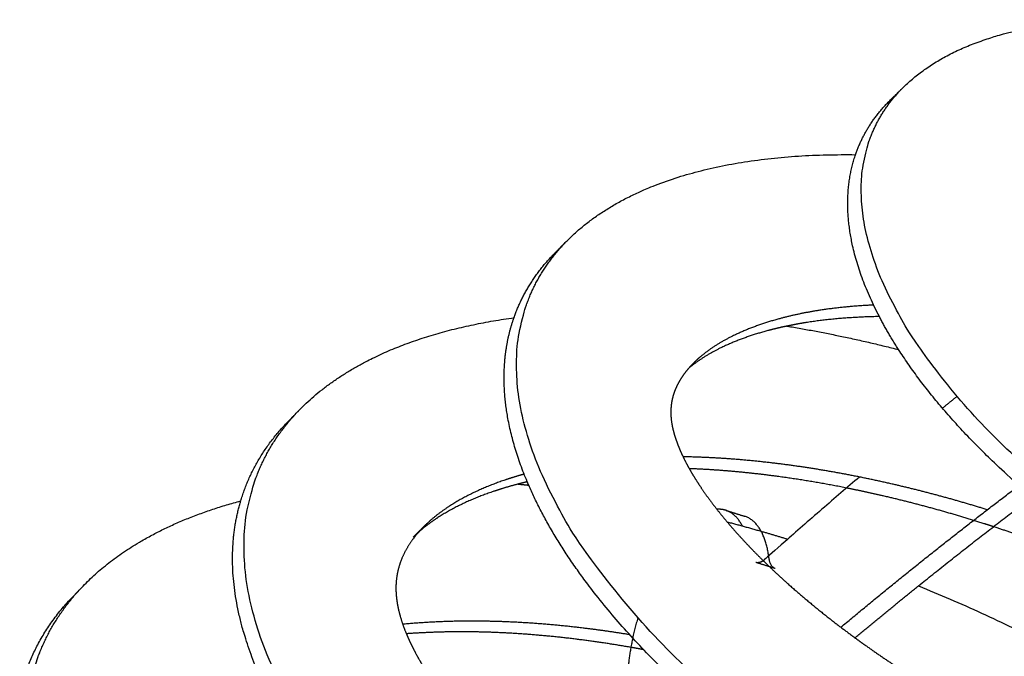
# Model space of a CAD drawing. Header units: millimetres. Extents: x 3713 to 4940, y 1895 to 2756.
# Tile 19 of 20: x 4777 to 4855, y 2675 to 2726. Entities that reach past the tile are written whole.
import ezdxf

# ---------------------------------------------------------------- set-up
doc = ezdxf.new("R2010")
doc.units = ezdxf.units.MM
doc.layers.add('MEDIDAS', color=7, linetype='Continuous', true_color=0xffffff)

msp = doc.modelspace()

# ---------------------------------------------------------------- linework, layer by layer
at = {"layer": 'MEDIDAS', "color": 192, "lineweight": -3, "true_color": 0x7d26cd}
for points, weights, degree in [([(4847.216, 2720.228), (4856.512, 2729.347), (4880.511, 2723.515)], [366.582226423, 336.466696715, 398.214293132], 2), ([(4846.139, 2719.172), (4846.677, 2719.7), (4847.216, 2720.228)], [367.382031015, 366.982128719, 366.582226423], 2), ([(4846.139, 2719.172), (4846.407, 2719.435), (4846.695, 2719.686)], [367.382031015, 366.43636661, 365.581003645], 2), ([(4843.345, 2714.792), (4844.19, 2717.261), (4846.139, 2719.172)], [386.425594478, 374.410045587, 367.382031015], 2), ([(4820.286, 2707.915), (4827.309, 2715.015), (4843.346, 2714.795)], [379.033468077, 358.422855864, 378.724999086], 2), ([(4819.299, 2706.916), (4819.792, 2707.415), (4820.286, 2707.915)], [379.835684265, 379.434576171, 379.033468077], 2), ([(4816.039, 2701.758), (4817.047, 2704.64), (4819.299, 2706.916)], [399.010439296, 386.97573471, 379.835684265], 2), ([(4819.299, 2706.916), (4819.545, 2707.165), (4819.805, 2707.406)], [379.835684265, 379.07146426, 378.363317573], 2), ([(4798.862, 2694.36), (4804.518, 2700.181), (4816.039, 2701.759)], [391.901890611, 375.678554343, 383.494773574], 2), ([(4846.79, 2699.209), (4845.932, 2700.541), (4845.25, 2701.851)], [359.882181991, 363.051139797, 367.012055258], 2), ([(4837.864, 2701.09), (4842.263, 2700.362), (4846.789, 2699.209)], [415.693714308, 425.744186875, 438.702290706], 2), ([(4870.282, 2678.441), (4854.08, 2687.885), (4846.79, 2699.209)], [358.880645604, 335.032566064, 359.882181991], 2), ([(4797.948, 2693.42), (4798.404, 2693.889), (4798.862, 2694.36)], [392.705548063, 392.303719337, 391.901890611], 2), ([(4797.948, 2693.42), (4798.176, 2693.654), (4798.416, 2693.883)], [392.705548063, 392.022686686, 391.382284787], 2), ([(4794.196, 2687.11), (4795.252, 2690.645), (4797.948, 2693.42)], [415.443212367, 400.967008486, 392.705548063], 2), ([(4817.102, 2688.642), (4816.853, 2688.583), (4816.605, 2688.521), (4816.358, 2688.456)], [446.041503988, 445.914546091, 445.787162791, 445.659357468], 3), ([(4816.363, 2688.458), (4816.79, 2688.417), (4817.219, 2688.373)], [418.348419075, 419.151454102, 419.980479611], 2), ([(4817.219, 2688.373), (4817.161, 2688.508), (4817.104, 2688.642)], [382.620676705, 383.035055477, 383.456152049], 2), ([(4834.085, 2668.243), (4821.615, 2678.219), (4817.219, 2688.373)], [357.480673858, 353.782155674, 382.620676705], 2), ([(4781.593, 2680.307), (4786.052, 2684.934), (4794.198, 2687.115)], [405.069189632, 391.990448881, 393.744180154], 2), ([(4807.973, 2684.208), (4808.438, 2684.668), (4808.905, 2685.128)], [440.626065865, 440.176065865, 439.726065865], 2), ([(4833.078, 2685.438), (4834.435, 2685.082), (4835.795, 2684.691)], [460.04583729, 464.415636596, 469.072542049], 2), ([(4854.372, 2685.052), (4854.127, 2685.132), (4853.882, 2685.211), (4853.637, 2685.289)], [460.964834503, 460.885488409, 460.805758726, 460.725646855], 3), ([(4808.459, 2684.659), (4808.292, 2684.514), (4808.13, 2684.364), (4807.973, 2684.208)], [440.987749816, 440.867008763, 440.746409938, 440.626065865], 3), ([(4835.795, 2684.691), (4836.857, 2684.386), (4837.919, 2684.06)], [469.072542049, 472.775473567, 476.659931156], 2), ([(4780.743, 2679.425), (4781.168, 2679.865), (4781.593, 2680.307)], [405.873531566, 405.471360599, 405.069189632], 2), ([(4848.38, 2680.325), (4868.777, 2672.013), (4882.097, 2659.215)], [453.568280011, 411.410841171, 419.006532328], 2), ([(4776.527, 2671.609), (4777.469, 2676.026), (4780.743, 2679.425)], [435.293197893, 416.080153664, 405.873531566], 2), ([(4826.41, 2675.22), (4826.068, 2675.283), (4825.727, 2675.345), (4825.385, 2675.404)], [472.190239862, 472.062242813, 471.933594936, 471.804294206], 3)]:
    msp.add_rational_spline(points, weights, degree=degree, dxfattribs=at)
for points, weights, degree, knots in [([(4929.996, 2670.74), (4918.312, 2661.924), (4892.03, 2670.253), (4844.096, 2685.443), (4843.804, 2711.819), (4843.749, 2716.828), (4847.216, 2720.228)], [373.213315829, 339.784066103, 413.141148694, 282.280003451, 408.130994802, 379.241063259, 366.582226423], 2, [2.104907, 2.104907, 2.104907, 3.141593, 3.141593, 4.712389, 4.712389, 5.11318, 5.11318, 5.11318]), ([(4845.25, 2701.851), (4842.765, 2706.622), (4842.723, 2710.77), (4842.702, 2712.912), (4843.345, 2714.792)], [367.012055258, 382.199680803, 409.030994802, 396.108723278, 386.425594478], 2, [4.3781967, 4.3781967, 4.3781967, 4.712389, 4.712389, 4.8912437, 4.8912437, 4.8912437]), ([(4918.141, 2650.742), (4904.019, 2640.362), (4873.322, 2649.502), (4815.86, 2666.61), (4816.244, 2698.164), (4816.314, 2703.898), (4820.286, 2707.915)], [386.698480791, 352.745487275, 426.242616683, 289.448217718, 420.166912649, 391.778272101, 379.033468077], 2, [2.118949, 2.118949, 2.118949, 3.141593, 3.141593, 4.712389, 4.712389, 5.098777, 5.098777, 5.098777]), ([(4844.791, 2702.772), (4843.354, 2702.706), (4841.936, 2702.576), (4840.549, 2702.364), (4839.472, 2702.199), (4838.414, 2701.984), (4837.385, 2701.71), (4836.052, 2701.356), (4834.766, 2700.903), (4833.565, 2700.314), (4832.623, 2699.851), (4831.733, 2699.304), (4830.944, 2698.636), (4830.784, 2698.501), (4830.629, 2698.361), (4830.479, 2698.215)], [433.632635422, 432.995249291, 432.344425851, 431.678892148, 431.163145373, 430.63856468, 430.105646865, 429.417709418, 428.71587905, 428.003012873, 427.44452559, 426.879264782, 426.314202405, 426.200057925, 426.085921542, 425.972036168], 3, [18.172681, 18.172681, 18.172681, 18.172681, 20.134895, 20.134895, 20.134895, 21.655487, 21.655487, 21.655487, 23.618403, 23.618403, 23.618403, 25.156227, 25.156227, 25.156227, 25.466873, 25.466873, 25.466873, 25.466873]), ([(4817.104, 2688.642), (4815.201, 2693.16), (4815.253, 2697.174), (4815.284, 2699.603), (4816.039, 2701.758)], [383.456152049, 398.163942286, 421.066912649, 408.512893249, 399.010439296], 2, [4.4377267, 4.4377267, 4.4377267, 4.712389, 4.712389, 4.8828679, 4.8828679, 4.8828679]), ([(4845.249, 2701.851), (4845.179, 2701.85), (4845.11, 2701.848), (4845.04, 2701.847), (4843.17, 2701.806), (4841.325, 2701.668), (4839.534, 2701.392), (4838.97, 2701.305), (4838.411, 2701.204), (4837.858, 2701.089)], [435.182496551, 435.152137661, 435.121748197, 435.091328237, 434.276641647, 433.440082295, 432.578892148, 432.308212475, 432.035099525, 431.759625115], 3, [17.501013, 17.501013, 17.501013, 17.501013, 17.595821, 17.595821, 17.595821, 20.134895, 20.134895, 20.134895, 20.932948, 20.932948, 20.932948, 20.932948]), ([(4837.858, 2701.089), (4837.357, 2700.984), (4836.862, 2700.867), (4836.373, 2700.736), (4835.041, 2700.381), (4833.756, 2699.928), (4832.556, 2699.338), (4831.643, 2698.889), (4830.779, 2698.361), (4830.009, 2697.72)], [431.759625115, 431.51021697, 431.25887312, 431.005646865, 430.317709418, 429.61587905, 428.903012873, 428.361526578, 427.813672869, 427.265806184], 3, [20.932948, 20.932948, 20.932948, 20.932948, 21.655487, 21.655487, 21.655487, 23.618403, 23.618403, 23.618403, 25.109414, 25.109414, 25.109414, 25.109414]), ([(4830.479, 2698.215), (4830.089, 2697.837), (4829.734, 2697.422), (4829.434, 2696.961), (4829.276, 2696.719), (4829.134, 2696.464), (4829.012, 2696.195), (4828.91, 2695.971), (4828.823, 2695.738), (4828.754, 2695.494), (4828.642, 2695.096), (4828.58, 2694.669), (4828.579, 2694.222), (4828.578, 2693.774), (4828.638, 2693.307), (4828.749, 2692.836), (4828.817, 2692.547), (4828.905, 2692.257), (4829.006, 2691.967), (4829.128, 2691.617), (4829.27, 2691.269), (4829.427, 2690.923), (4829.616, 2690.508), (4829.827, 2690.098), (4830.055, 2689.692)], [425.972036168, 425.676679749, 425.383011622, 425.095269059, 424.944661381, 424.795677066, 424.650147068, 424.52934359, 424.410920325, 424.296362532, 424.109715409, 423.933329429, 423.774935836, 423.616542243, 423.476141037, 423.35535004, 423.281212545, 423.214462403, 423.153490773, 423.080039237, 423.014973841, 422.957266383, 422.887969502, 422.829282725, 422.77938243], 3, [25.466873, 25.466873, 25.466873, 25.466873, 26.272518, 26.272518, 26.272518, 26.694202, 26.694202, 26.694202, 27.044239, 27.044239, 27.044239, 27.614548, 27.614548, 27.614548, 28.184857, 28.184857, 28.184857, 28.534894, 28.534894, 28.534894, 28.956578, 28.956578, 28.956578, 29.462948, 29.462948, 29.462948, 29.462948]), ([(4903.96, 2634.247), (4888.477, 2623.039), (4855.684, 2632.28), (4793.44, 2649.82), (4794.466, 2683.973), (4794.648, 2690.023), (4798.862, 2694.36)], [399.930238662, 365.38777623, 440.143694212, 298.064586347, 433.451220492, 404.927798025, 391.901890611], 2, [2.12712, 2.12712, 2.12712, 3.141593, 3.141593, 4.712389, 4.712389, 5.090412, 5.090412, 5.090412]), ([(4853.875, 2686.405), (4851.415, 2687.171), (4848.949, 2687.84), (4846.484, 2688.413), (4843.689, 2689.062), (4840.893, 2689.586), (4838.111, 2689.965), (4835.237, 2690.356), (4832.376, 2690.592), (4829.555, 2690.64)], [459.582726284, 458.775276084, 457.93014595, 457.051114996, 456.058145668, 455.021917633, 453.941241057, 452.829793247, 451.671329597, 450.465504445], 3, [6.618196, 6.618196, 6.618196, 6.618196, 9.943091, 9.943091, 9.943091, 13.698953, 13.698953, 13.698953, 17.561759, 17.561759, 17.561759, 17.561759]), ([(4842.632, 2688.143), (4840.801, 2688.509), (4838.973, 2688.818), (4837.151, 2689.065), (4834.771, 2689.387), (4832.401, 2689.602), (4830.055, 2689.692)], [456.909016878, 456.238625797, 455.549478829, 454.841241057, 453.919673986, 452.965783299, 451.979371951], 3, [11.237492, 11.237492, 11.237492, 11.237492, 13.698953, 13.698953, 13.698953, 16.901834, 16.901834, 16.901834, 16.901834]), ([(4830.055, 2689.692), (4830.33, 2689.204), (4830.63, 2688.723), (4830.946, 2688.25), (4831.359, 2687.633), (4831.799, 2687.031), (4832.261, 2686.442)], [422.77938243, 422.719277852, 422.671920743, 422.634124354, 422.58479769, 422.551754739, 422.53213429], 3, [29.462948, 29.462948, 29.462948, 29.462948, 30.072869, 30.072869, 30.072869, 30.868853, 30.868853, 30.868853, 30.868853]), ([(4816.854, 2689.254), (4816.345, 2689.113), (4815.842, 2688.959), (4815.346, 2688.791), (4813.775, 2688.26), (4812.274, 2687.589), (4810.918, 2686.716), (4810.195, 2686.251), (4809.513, 2685.728), (4808.905, 2685.128)], [444.529139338, 444.263334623, 443.995727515, 443.726348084, 442.875111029, 442.00617634, 441.127665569, 440.660996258, 440.19162478, 439.726065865], 3, [23.53286, 23.53286, 23.53286, 23.53286, 24.290916, 24.290916, 24.290916, 26.686368, 26.686368, 26.686368, 27.958844, 27.958844, 27.958844, 27.958844]), ([(4816.358, 2688.456), (4815.698, 2688.283), (4815.048, 2688.09), (4814.41, 2687.873), (4812.84, 2687.341), (4811.34, 2686.67), (4809.985, 2685.796), (4809.449, 2685.451), (4808.936, 2685.075), (4808.459, 2684.659)], [445.659357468, 445.318009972, 444.973652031, 444.626348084, 443.775111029, 442.90617634, 442.027665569, 441.681627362, 441.334103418, 440.987749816], 3, [23.313574, 23.313574, 23.313574, 23.313574, 24.290916, 24.290916, 24.290916, 26.686368, 26.686368, 26.686368, 27.629917, 27.629917, 27.629917, 27.629917]), ([(4853.637, 2685.289), (4850.934, 2686.151), (4848.224, 2686.895), (4845.514, 2687.522), (4844.553, 2687.744), (4843.592, 2687.951), (4842.632, 2688.143)], [460.725646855, 459.845239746, 458.918715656, 457.951114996, 457.608903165, 457.26155336, 456.909016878], 3, [6.283185, 6.283185, 6.283185, 6.283185, 9.943091, 9.943091, 9.943091, 11.237492, 11.237492, 11.237492, 11.237492]), ([(4802.333, 2662.778), (4793.261, 2673.643), (4793.551, 2683.043), (4793.616, 2685.168), (4794.196, 2687.11)], [372.985699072, 386.033339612, 434.351220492, 423.849406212, 415.443212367], 2, [4.1528798, 4.1528798, 4.1528798, 4.712389, 4.712389, 4.8512614, 4.8512614, 4.8512614]), ([(4832.261, 2686.442), (4832.691, 2685.893), (4833.14, 2685.356), (4833.602, 2684.83), (4834.824, 2683.44), (4836.137, 2682.129), (4837.501, 2680.887), (4838.557, 2679.925), (4839.642, 2679.004), (4840.749, 2678.12), (4842.595, 2676.646), (4844.499, 2675.278), (4846.432, 2673.992), (4848.528, 2672.598), (4850.656, 2671.301), (4852.804, 2670.101), (4855.035, 2668.854), (4857.286, 2667.713), (4859.543, 2666.665), (4861.803, 2665.616), (4864.068, 2664.66), (4866.332, 2663.793), (4868.529, 2662.951), (4870.724, 2662.193), (4872.91, 2661.523), (4875.089, 2660.856), (4877.257, 2660.277), (4879.409, 2659.785), (4880.306, 2659.58), (4881.2, 2659.39), (4882.09, 2659.216)], [422.53213429, 422.513848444, 422.507221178, 422.509936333, 422.517120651, 422.589714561, 422.706392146, 422.796777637, 422.913617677, 423.052422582, 423.284197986, 423.577215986, 423.911239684, 424.274112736, 424.685380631, 425.140128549, 425.613234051, 426.133400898, 426.690849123, 427.25029882, 427.847298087, 428.477042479, 429.090275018, 429.734558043, 430.409181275, 431.083804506, 431.788767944, 432.52088191, 432.826761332, 433.137380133, 433.452749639], 3, [30.868853, 30.868853, 30.868853, 30.868853, 31.610693, 31.610693, 31.610693, 33.573608, 33.573608, 33.573608, 35.094201, 35.094201, 35.094201, 37.633275, 37.633275, 37.633275, 40.391647, 40.391647, 40.391647, 43.26137, 43.26137, 43.26137, 46.141398, 46.141398, 46.141398, 48.945911, 48.945911, 48.945911, 51.750424, 51.750424, 51.750424, 52.922158, 52.922158, 52.922158, 52.922158]), ([(4808.905, 2685.128), (4808.665, 2684.891), (4808.437, 2684.643), (4808.222, 2684.381), (4807.695, 2683.74), (4807.249, 2683.02), (4806.959, 2682.201), (4806.747, 2681.604), (4806.619, 2680.955), (4806.605, 2680.268), (4806.599, 2679.943), (4806.617, 2679.61), (4806.659, 2679.273), (4806.706, 2678.898), (4806.78, 2678.517), (4806.879, 2678.137), (4807.021, 2677.586), (4807.212, 2677.035), (4807.44, 2676.488)], [439.726065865, 439.542918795, 439.360361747, 439.178791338, 438.734067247, 438.295262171, 437.88636523, 437.588724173, 437.306930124, 437.058951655, 436.941663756, 436.831940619, 436.730196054, 436.616824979, 436.513360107, 436.419412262, 436.283450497, 436.167421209, 436.067763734], 3, [27.958844, 27.958844, 27.958844, 27.958844, 28.459425, 28.459425, 28.459425, 29.68551, 29.68551, 29.68551, 30.577992, 30.577992, 30.577992, 31.000115, 31.000115, 31.000115, 31.470474, 31.470474, 31.470474, 32.151181, 32.151181, 32.151181, 32.151181]), ([(4896.311, 2657.907), (4895.96, 2658.414), (4895.593, 2658.912), (4895.214, 2659.399), (4893.965, 2661.006), (4892.588, 2662.508), (4891.147, 2663.924), (4889.361, 2665.679), (4887.475, 2667.303), (4885.536, 2668.821), (4883.306, 2670.567), (4881.005, 2672.173), (4878.663, 2673.663), (4875.763, 2675.508), (4872.799, 2677.176), (4869.801, 2678.685), (4867.119, 2680.035), (4864.408, 2681.26), (4861.68, 2682.37), (4859.256, 2683.356), (4856.818, 2684.252), (4854.372, 2685.052)], [469.438471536, 469.480057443, 469.509749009, 469.530007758, 469.596733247, 469.561129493, 469.4605814, 469.335972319, 469.111617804, 468.819901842, 468.484793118, 468.060792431, 467.571871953, 466.967864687, 466.264777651, 465.484904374, 464.789654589, 464.033378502, 463.226533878, 462.511845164, 461.757479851, 460.964834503], 3, [82.33194, 82.33194, 82.33194, 82.33194, 83.059231, 83.059231, 83.059231, 85.454683, 85.454683, 85.454683, 88.423362, 88.423362, 88.423362, 91.833633, 91.833633, 91.833633, 96.046645, 96.046645, 96.046645, 99.802507, 99.802507, 99.802507, 103.129383, 103.129383, 103.129383, 103.129383]), ([(4888.518, 2620.35), (4872.462, 2608.808), (4839.116, 2617.756), (4775.495, 2634.827), (4777.031, 2669.737), (4777.299, 2675.85), (4781.593, 2680.307)], [413.02063134, 377.78495083, 454.630591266, 307.741919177, 447.650138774, 418.517906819, 405.069189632], 2, [2.130866, 2.130866, 2.130866, 3.141593, 3.141593, 4.712389, 4.712389, 5.086499, 5.086499, 5.086499]), ([(4825.295, 2676.414), (4824.128, 2676.605), (4822.963, 2676.774), (4821.799, 2676.917), (4818.57, 2677.315), (4815.356, 2677.524), (4812.19, 2677.5), (4810.492, 2677.487), (4808.807, 2677.407), (4807.147, 2677.247)], [470.526890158, 470.081982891, 469.629472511, 469.169278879, 467.897061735, 466.566124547, 465.176054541, 464.434079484, 463.675256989, 462.89921779], 3, [12.45876, 12.45876, 12.45876, 12.45876, 14.058141, 14.058141, 14.058141, 18.479669, 18.479669, 18.479669, 20.83974, 20.83974, 20.83974, 20.83974]), ([(4825.385, 2675.404), (4823.888, 2675.665), (4822.393, 2675.888), (4820.901, 2676.071), (4817.676, 2676.466), (4814.465, 2676.672), (4811.302, 2676.645), (4810.005, 2676.634), (4808.716, 2676.585), (4807.439, 2676.489)], [471.804294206, 471.238512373, 470.660230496, 470.069278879, 468.797061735, 467.466124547, 466.076054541, 465.508408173, 464.930901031, 464.343367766], 3, [12.004317, 12.004317, 12.004317, 12.004317, 14.058141, 14.058141, 14.058141, 18.479669, 18.479669, 18.479669, 20.285236, 20.285236, 20.285236, 20.285236]), ([(4807.44, 2676.488), (4807.622, 2676.05), (4807.828, 2675.615), (4808.051, 2675.185), (4808.319, 2674.668), (4808.611, 2674.158), (4808.922, 2673.657)], [436.067763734, 435.987918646, 435.918582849, 435.857925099, 435.784920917, 435.724487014, 435.67481558], 3, [32.151181, 32.151181, 32.151181, 32.151181, 32.696559, 32.696559, 32.696559, 33.352945, 33.352945, 33.352945, 33.352945])]:
    msp.add_rational_spline(points, weights, degree=degree, knots=knots, dxfattribs=at)
at = {"layer": 'MEDIDAS', "color": 5, "lineweight": -3, "true_color": 0x0000ff}
for points, weights in [([(4851.463, 2695.471), (4850.879, 2695.001), (4850.294, 2694.526)], [423.755038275, 425.099918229, 426.473717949]), ([(4842.17, 2677.012), (4849.352, 2683.01), (4856.418, 2688.342)], [499.144810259, 477.574865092, 460.803486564]), ([(4848.38, 2680.325), (4852.959, 2684.013), (4857.476, 2687.42)], [485.873868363, 473.268283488, 462.572983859]), ([(4832.967, 2686.363), (4832.632, 2686.468), (4832.262, 2686.44)], [486.919334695, 477.083464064, 470.726704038]), ([(4832.967, 2686.363), (4833.73, 2686.122), (4834.493, 2685.882)], [431.357208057, 431.587369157, 431.817530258]), ([(4834.297, 2685.112), (4833.781, 2686.106), (4832.967, 2686.363)], [468.415331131, 467.930149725, 486.919334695]), ([(4836.407, 2682.717), (4835.996, 2685.408), (4834.493, 2685.882)], [481.519754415, 453.615362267, 487.438949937]), ([(4836.431, 2682.546), (4836.419, 2682.632), (4836.407, 2682.717)], [483.451731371, 482.451343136, 481.519754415]), ([(4836.921, 2681.711), (4836.527, 2681.834), (4836.431, 2682.546)], [482.457385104, 450.131858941, 483.451731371]), ([(4836.921, 2681.711), (4836.151, 2681.951), (4835.381, 2682.192)], [429.157706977, 428.92660171, 428.695496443]), ([(4843.304, 2676.164), (4845.844, 2678.282), (4848.38, 2680.325)], [501.061292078, 493.149401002, 485.873868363])]:
    msp.add_rational_spline(points, weights, degree=2, dxfattribs=at)
for points, weights, knots in [([(4843.665, 2689.023), (4839.879, 2685.81), (4836.104, 2682.448), (4835.704, 2682.091), (4835.381, 2682.192)], [443.305811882, 453.89630727, 465.853043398, 444.145642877, 466.708838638], [93.3982375, 93.3982375, 93.3982375, 93.5035428, 93.5035428, 94.1217823, 94.1217823, 94.1217823]), ([(4825.942, 2677.78), (4825.382, 2675.856), (4825.188, 2674.013), (4824.997, 2672.205), (4824.029, 2671.275), (4823.596, 2670.86), (4823.165, 2670.443)], [463.597729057, 468.522004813, 492.852064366, 382.742979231, 493.377687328, 492.72906865, 492.097580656], [74.026738, 74.026738, 74.026738, 75.666925, 75.666925, 77.02769, 77.02769, 77.0407, 77.0407, 77.0407])]:
    msp.add_rational_spline(points, weights, degree=2, knots=knots, dxfattribs=at)

doc.saveas('drawing.dxf')
